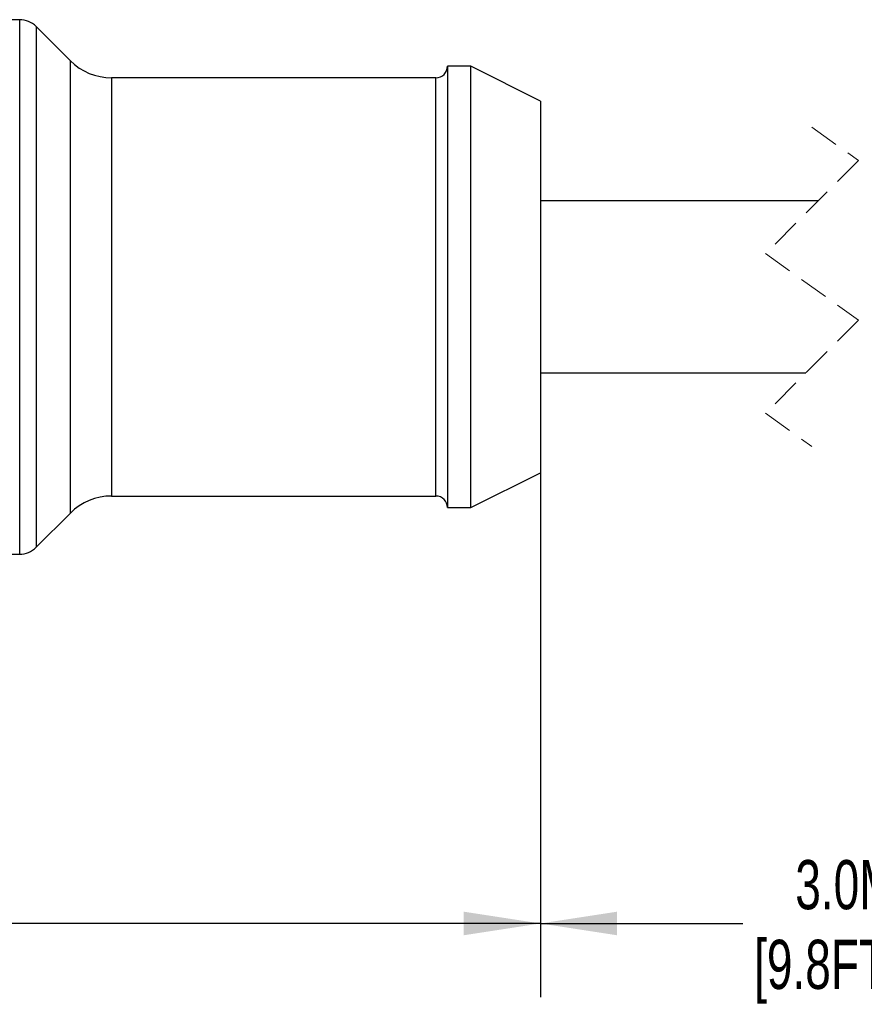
# Model space of a CAD drawing. Header units: millimetres. Extents: x 6 to 273, y 6 to 210.
# Tile 5 of 11: x 154 to 191, y 49 to 91. Entities that reach past the tile are written whole.
import ezdxf

# ---------------------------------------------------------------- set-up
doc = ezdxf.new("R2010")
doc.units = ezdxf.units.MM
doc.linetypes.add('SLD-Dashed', pattern=[1.905, 1.27, -0.635])
doc.linetypes.add('SLD-Solid', pattern=[0])
doc.layers.add('DIMENSIONS', color=140, linetype='SLD-Solid', lineweight=25)
doc.styles.add('SLDTEXTSTYLE0', font='TXT', dxfattribs={"width": 0.7})
doc.dimstyles.new('SLDDIMSTYLE1', dxfattribs={"dimtxt": 2.158008, "dimasz": 3.302, "dimexe": 0, "dimexo": 0.0625, "dimgap": 0.539502, "dimtad": 0, "dimtih": 1, "dimtoh": 1, "dimdec": 1, "dimrnd": 1e-09, "dimzin": 12, "dimdsep": 46, "dimtxsty": 'SLDTEXTSTYLE0', "dimsah": 1, "dimcen": 0.09, "dimadec": 0, "dimazin": 3, "dimtfac": 1, "dimtdec": 1, "dimtofl": 0, "dimtmove": 0, "dimatfit": 3, "dimfxl": 0, "dimfrac": 2, "dimtolj": 1, "dimtzin": 12, "dimarcsym": 0})

# ---------------------------------------------------------------- blocks, each defined once
blk = doc.blocks.new('_D_4')
at = {"layer": 'DIMENSIONS'}
for p, q in [((176.832, 70.724), (176.832, 49.424)), ((123.532, 68.519), (123.532, 49.424)), ((123.532, 52.599), (141.417, 52.599)), ((144.342, 52.599), (143.617, 52.599)), ((143.617, 52.599), (143.617, 49.17)), ((150.754, 52.599), (151.479, 52.599)), ((151.479, 52.599), (151.479, 49.17)), ((176.832, 52.599), (153.678, 52.599)), ((143.617, 49.17), (144.342, 49.17)), ((151.479, 49.17), (150.754, 49.17))]:
    blk.add_line(p, q, dxfattribs=at)
for points in [[(123.532, 52.599), (126.834, 52.091), (126.834, 53.107)], [(176.832, 52.599), (173.53, 53.107), (173.53, 52.091)]]:
    blk.add_solid(points, dxfattribs=at)
at = {"layer": 'DIMENSIONS', "char_height": 2.1167, "attachment_point": 1, "style": 'SLDTEXTSTYLE0'}
for s, insert in [('53.3', (144.342, 55.811)), ('2.10', (144.342, 51.898))]:
    blk.add_mtext(s, dxfattribs=dict(at, insert=insert))
blk = doc.blocks.new('_D_5')
at = {"layer": 'DIMENSIONS'}
for p, q in [((176.832, 75.024), (176.832, 49.424)), ((210.099, 75.024), (210.099, 49.424)), ((199.856, 54.01), (199.15, 52.599)), ((201.267, 51.188), (199.856, 54.01)), ((176.832, 52.599), (185.545, 52.599)), ((199.15, 52.599), (197.056, 52.599)), ((201.972, 52.599), (201.267, 51.188)), ((210.099, 52.599), (201.972, 52.599))]:
    blk.add_line(p, q, dxfattribs=at)
for points in [[(176.832, 52.599), (180.134, 52.091), (180.134, 53.107)], [(210.099, 52.599), (206.797, 53.107), (206.797, 52.091)]]:
    blk.add_solid(points, dxfattribs=at)
at = {"layer": 'DIMENSIONS', "char_height": 2.1167, "attachment_point": 1, "style": 'SLDTEXTSTYLE0'}
for s, insert in [('3.0M', (187.802, 55.328)), ('[9.8FT]', (186.028, 51.898))]:
    blk.add_mtext(s, dxfattribs=dict(at, insert=insert))

msp = doc.modelspace()

# ---------------------------------------------------------------- linework, layer by layer
for p, q in [((154.417, 91.494), (141.832, 91.494)), ((154.417, 68.494), (154.417, 91.494)), ((156.599, 89.726), (155.124, 91.201)), ((155.124, 91.201), (155.124, 68.787)), ((156.599, 70.261), (156.599, 89.726)), ((173.832, 89.494), (172.832, 89.494)), ((172.832, 89.494), (172.832, 79.994)), ((176.832, 87.994), (173.832, 89.494)), ((173.832, 79.994), (173.832, 89.494)), ((172.332, 88.994), (158.367, 88.994)), ((158.367, 88.994), (158.367, 79.994)), ((172.332, 79.994), (172.332, 88.994)), ((176.832, 87.994), (176.832, 79.994)), ((188.783, 83.694), (176.832, 83.694)), ((158.367, 79.994), (158.367, 70.994)), ((172.332, 70.994), (172.332, 79.994)), ((172.832, 79.994), (172.832, 70.494)), ((173.832, 70.494), (173.832, 79.994)), ((176.832, 79.994), (176.832, 71.994)), ((176.832, 76.294), (188.258, 76.294)), ((173.832, 70.494), (176.832, 71.994)), ((158.367, 70.994), (172.332, 70.994)), ((172.832, 70.494), (173.832, 70.494)), ((155.124, 68.787), (156.599, 70.261)), ((141.832, 68.494), (154.417, 68.494))]:
    msp.add_line(p, q)
at = {"color": 7, "linetype": 'SLD-Dashed', "lineweight": 18}
for p, q in [((188.521, 86.869), (190.521, 85.431)), ((190.521, 85.431), (186.521, 81.431)), ((186.521, 81.431), (190.521, 78.556)), ((190.521, 78.556), (186.521, 74.556)), ((186.521, 74.556), (188.521, 73.119))]:
    msp.add_line(p, q, dxfattribs=at)
for centre, radius, start, end in [((154.417, 90.494), 1, 45.0001, 89.9999), ((158.367, 91.494), 2.5, 225, 269.9999), ((172.332, 89.494), 0.5, 270.0002, 360), ((158.367, 68.494), 2.5, 90.0001, 135), ((172.332, 70.494), 0.5, 0, 89.9998), ((154.417, 69.494), 1, 270.0001, 314.9999)]:
    msp.add_arc(centre, radius, start, end)

# ---------------------------------------------------------------- dimensions: what is measured, and where the dimension line sits
at = {"layer": 'DIMENSIONS'}
dim = msp.add_linear_dim(base=(210.099, 52.599), p1=(176.832, 76.294), p2=(210.099, 76.294), text='3.0M\\P[9.8FT]', dimstyle='SLDDIMSTYLE1', dxfattribs=at)
dim.commit()
dim.dimension.update_dxf_attribs({"geometry": '_D_5', "text_midpoint": (191.301, 52.599), "dimtype": 160})
dim = msp.add_linear_dim(base=(176.832, 52.599), p1=(123.532, 69.789), p2=(176.832, 71.994), angle=360, dimstyle='SLDDIMSTYLE1', dxfattribs=at)
dim.commit()
dim.dimension.update_dxf_attribs({"geometry": '_D_4', "text_midpoint": (147.548, 52.599), "dimtype": 160})

doc.saveas('drawing.dxf')
